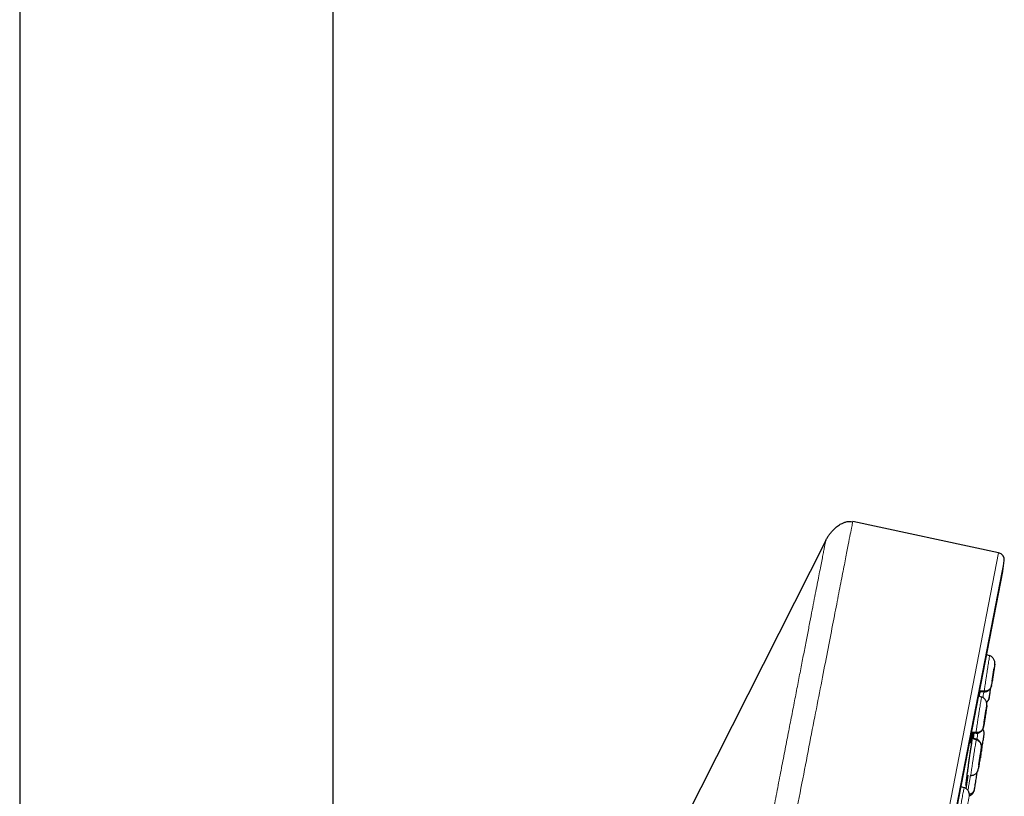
# Model space of a CAD drawing. Header units: millimetres. Extents: x 8 to 2236, y 12 to 2208.
# Tile 163 of 165: x 1586 to 1655, y 1907 to 1961. Entities that reach past the tile are written whole.
import ezdxf

# ---------------------------------------------------------------- set-up
doc = ezdxf.new("R2010")
doc.units = ezdxf.units.MM

msp = doc.modelspace()

# ---------------------------------------------------------------- linework, layer by layer
at = {"color": 7, "linetype": 'Continuous', "lineweight": 30}
for p, q in [((1607.666, 1718.676), (1607.666, 2046.347)), ((1585.766, 2045.254), (1585.766, 1718.676)), ((1654.142, 1923.613), (1643.951, 1925.779)), ((1642.067, 1924.473), (1609.05, 1859.179)), ((1636.98, 1832.472), (1654.439, 1922.291)), ((1653.512, 1916.418), (1653.31, 1916.484)), ((1653.511, 1916.412), (1653.512, 1916.419)), ((1653.824, 1915.526), (1653.823, 1915.515)), ((1652.787, 1913.583), (1652.834, 1913.925)), ((1652.815, 1913.926), (1653.129, 1913.904)), ((1653.132, 1913.934), (1652.819, 1913.957)), ((1652.956, 1913.528), (1652.749, 1913.595)), ((1652.772, 1913.588), (1652.796, 1913.775)), ((1652.955, 1913.522), (1652.957, 1913.528)), ((1653.13, 1913.91), (1653.129, 1913.904)), ((1653.267, 1912.636), (1653.267, 1912.625)), ((1653.315, 1912.93), (1653.317, 1912.958)), ((1652.58, 1910.546), (1652.181, 1910.674)), ((1652.589, 1910.581), (1652.188, 1910.711)), ((1652.252, 1911.037), (1652.567, 1911.015)), ((1652.566, 1911.046), (1652.258, 1911.068)), ((1652.382, 1910.649), (1652.435, 1911.024)), ((1652.568, 1911.021), (1652.566, 1911.015)), ((1652.764, 1908.803), (1652.761, 1908.79)), ((1651.878, 1907.129), (1652.016, 1908.079)), ((1651.738, 1907.197), (1651.519, 1907.268)), ((1651.737, 1907.191), (1651.74, 1907.197)), ((1652.097, 1906.6), (1652.1, 1906.655))]:
    msp.add_line(p, q, dxfattribs=at)
at = {"color": 252, "linetype": 'Continuous', "lineweight": 0}
for p, q in [((1636.21, 1831.358), (1654.142, 1923.613)), ((1654.534, 1923.063), (1636.779, 1831.721)), ((1636.972, 1832.438), (1654.445, 1922.326)), ((1652.729, 1908.564), (1652.717, 1908.498))]:
    msp.add_line(p, q, dxfattribs=at)
at = {"color": 7, "linetype": 'Continuous', "lineweight": 30}
for centre, radius, start, end in [((1654.038, 1923.124), 0.5, 353.09486, 78), ((1007.704, 2001.397), 651.556, 353.029522, 353.094856), ((1653.948, 1922.387), 0.5, 349, 353.02952)]:
    msp.add_arc(centre, radius, start, end, dxfattribs=at)
at = {"color": 252, "linetype": 'Continuous', "lineweight": 0}
for points, knots in [([(1643.951, 1925.779), (1643.946, 1925.757), (1643.938, 1925.712), (1643.868, 1925.351), (1643.756, 1924.777), (1643.599, 1923.971), (1643.4, 1922.943), (1643.157, 1921.697), (1642.874, 1920.24), (1642.551, 1918.578), (1642.19, 1916.72), (1641.793, 1914.676), (1641.361, 1912.455), (1640.897, 1910.069), (1640.403, 1907.529), (1639.882, 1904.849), (1639.337, 1902.042), (1638.769, 1899.121), (1638.182, 1896.102), (1637.579, 1893), (1636.963, 1889.83), (1636.337, 1886.608), (1635.703, 1883.35), (1635.066, 1880.073), (1634.429, 1876.793), (1633.794, 1873.526), (1633.165, 1870.289), (1632.544, 1867.098), (1631.936, 1863.969), (1631.343, 1860.918), (1630.768, 1857.96), (1630.214, 1855.109), (1629.684, 1852.381), (1629.18, 1849.789), (1628.705, 1847.345), (1628.261, 1845.062), (1627.851, 1842.952), (1627.476, 1841.025), (1627.139, 1839.29), (1626.842, 1837.76), (1626.582, 1836.424), (1626.444, 1835.716), (1626.376, 1835.362)], [0, 0, 0, 0, 0.025, 0.05, 0.075, 0.1, 0.125, 0.15, 0.175, 0.2, 0.225, 0.25, 0.275, 0.3, 0.325, 0.35, 0.375, 0.4, 0.425, 0.45, 0.475, 0.5, 0.525, 0.55, 0.575, 0.6, 0.625, 0.65, 0.675, 0.7, 0.725, 0.75, 0.775, 0.8, 0.825, 0.85, 0.875, 0.9, 0.925, 0.95, 0.975, 1, 1, 1, 1]), ([(1624.919, 1836.252), (1624.957, 1836.449), (1625.033, 1836.842), (1625.165, 1837.515), (1625.307, 1838.246), (1625.462, 1839.042), (1625.627, 1839.894), (1625.803, 1840.8), (1625.989, 1841.758), (1626.186, 1842.771), (1626.394, 1843.844), (1626.615, 1844.979), (1626.847, 1846.174), (1627.089, 1847.42), (1627.341, 1848.715), (1627.6, 1850.05), (1627.867, 1851.421), (1628.14, 1852.826), (1628.421, 1854.27), (1628.71, 1855.76), (1629.009, 1857.296), (1629.316, 1858.875), (1629.629, 1860.485), (1629.948, 1862.126), (1630.27, 1863.785), (1630.596, 1865.458), (1630.923, 1867.142), (1631.254, 1868.846), (1631.591, 1870.577), (1631.932, 1872.333), (1632.278, 1874.111), (1632.625, 1875.898), (1632.973, 1877.689), (1633.32, 1879.472), (1633.664, 1881.244), (1634.006, 1883.001), (1634.346, 1884.751), (1634.686, 1886.502), (1635.026, 1888.25), (1635.365, 1889.994), (1635.7, 1891.719), (1636.032, 1893.424), (1636.357, 1895.097), (1636.675, 1896.735), (1636.987, 1898.337), (1637.293, 1899.912), (1637.595, 1901.465), (1637.892, 1902.993), (1638.184, 1904.495), (1638.468, 1905.958), (1638.744, 1907.379), (1639.01, 1908.747), (1639.266, 1910.063), (1639.511, 1911.323), (1639.747, 1912.536), (1639.974, 1913.706), (1640.193, 1914.831), (1640.402, 1915.907), (1640.6, 1916.927), (1640.787, 1917.888), (1640.961, 1918.783), (1641.122, 1919.612), (1641.27, 1920.375), (1641.407, 1921.075), (1641.531, 1921.716), (1641.643, 1922.294), (1641.743, 1922.808), (1641.83, 1923.254), (1641.904, 1923.632), (1641.963, 1923.94), (1642.01, 1924.178), (1642.043, 1924.347), (1642.063, 1924.454), (1642.066, 1924.467), (1642.067, 1924.473)], [0, 0, 0, 0, 0.013945, 0.02789, 0.041835, 0.055781, 0.069728, 0.083426, 0.097126, 0.110826, 0.124528, 0.138481, 0.152437, 0.166395, 0.180356, 0.194319, 0.208035, 0.221754, 0.235476, 0.249202, 0.263181, 0.277165, 0.291153, 0.305146, 0.319147, 0.332905, 0.346672, 0.360448, 0.374234, 0.388281, 0.402337, 0.416398, 0.430461, 0.444524, 0.458331, 0.472132, 0.485923, 0.499702, 0.513718, 0.527724, 0.541722, 0.555714, 0.569704, 0.583443, 0.597184, 0.610928, 0.624677, 0.638684, 0.652696, 0.666713, 0.680732, 0.694752, 0.708523, 0.722296, 0.73607, 0.749845, 0.763872, 0.777899, 0.791927, 0.805955, 0.819984, 0.833763, 0.847543, 0.861323, 0.875104, 0.88909, 0.903078, 0.917066, 0.931055, 0.945045, 0.958784, 0.972523, 0.986262, 1, 1, 1, 1]), ([(1653.132, 1913.934), (1653.136, 1913.957), (1653.142, 1914.003), (1653.16, 1914.131), (1653.184, 1914.294), (1653.214, 1914.49), (1653.247, 1914.713), (1653.283, 1914.953), (1653.321, 1915.2), (1653.359, 1915.446), (1653.395, 1915.682), (1653.428, 1915.898), (1653.458, 1916.085), (1653.482, 1916.237), (1653.499, 1916.345), (1653.509, 1916.405), (1653.51, 1916.411), (1653.511, 1916.412)], [0, 0, 0, 0, 0.069144, 0.138191, 0.207269, 0.276323, 0.345368, 0.414355, 0.483308, 0.55235, 0.621391, 0.690339, 0.759326, 0.828371, 0.897425, 0.966504, 1, 1, 1, 1]), ([(1653.642, 1914.333), (1653.645, 1914.353), (1653.65, 1914.393), (1653.668, 1914.513), (1653.691, 1914.668), (1653.718, 1914.851), (1653.749, 1915.05), (1653.779, 1915.251), (1653.808, 1915.44), (1653.834, 1915.604), (1653.854, 1915.732), (1653.867, 1915.815), (1653.874, 1915.851), (1653.871, 1915.831), (1653.87, 1915.821)], [0, 0, 0, 0, 0.083336, 0.166669, 0.250003, 0.333337, 0.416668, 0.499999, 0.583332, 0.66666, 0.749995, 0.83333, 0.916665, 1, 1, 1, 1]), ([(1653.129, 1913.904), (1653.129, 1913.903), (1653.127, 1913.895), (1653.13, 1913.916), (1653.132, 1913.934)], [0, 0, 0, 0, 0.124882, 1, 1, 1, 1]), ([(1653.665, 1914.472), (1653.663, 1914.457), (1653.654, 1914.398), (1653.644, 1914.34), (1653.638, 1914.302), (1653.641, 1914.322), (1653.642, 1914.333)], [0, 0, 0, 0, 0.101827, 0.401216, 0.700603, 1, 1, 1, 1]), ([(1652.566, 1911.046), (1652.568, 1911.069), (1652.573, 1911.115), (1652.589, 1911.243), (1652.612, 1911.406), (1652.64, 1911.603), (1652.673, 1911.826), (1652.709, 1912.066), (1652.748, 1912.313), (1652.787, 1912.559), (1652.825, 1912.794), (1652.86, 1913.01), (1652.892, 1913.197), (1652.919, 1913.348), (1652.939, 1913.456), (1652.951, 1913.515), (1652.954, 1913.52), (1652.955, 1913.522)], [0, 0, 0, 0, 0.069129, 0.138163, 0.207227, 0.276268, 0.345299, 0.414273, 0.483212, 0.552242, 0.621268, 0.690202, 0.759174, 0.828206, 0.897246, 0.966312, 1, 1, 1, 1]), ([(1653.045, 1913.493), (1653.054, 1913.547), (1653.072, 1913.664), (1653.095, 1913.81), (1653.109, 1913.899), (1653.111, 1913.91)], [0, 0, 0, 0, 0.428789, 0.934903, 1, 1, 1, 1]), ([(1653.079, 1911.444), (1653.081, 1911.464), (1653.085, 1911.504), (1653.101, 1911.625), (1653.123, 1911.78), (1653.15, 1911.963), (1653.181, 1912.162), (1653.212, 1912.363), (1653.243, 1912.551), (1653.27, 1912.715), (1653.293, 1912.843), (1653.308, 1912.925), (1653.317, 1912.961), (1653.316, 1912.94), (1653.315, 1912.93)], [0, 0, 0, 0, 0.083333, 0.166663, 0.249999, 0.333335, 0.416669, 0.499998, 0.58333, 0.666662, 0.749996, 0.83333, 0.916664, 1, 1, 1, 1]), ([(1652.2, 1908.068), (1652.2, 1908.069), (1652.199, 1908.072), (1652.206, 1908.133), (1652.22, 1908.238), (1652.241, 1908.387), (1652.268, 1908.572), (1652.3, 1908.786), (1652.335, 1909.02), (1652.372, 1909.266), (1652.411, 1909.513), (1652.449, 1909.754), (1652.485, 1909.978), (1652.517, 1910.177), (1652.544, 1910.343), (1652.567, 1910.474), (1652.576, 1910.522), (1652.58, 1910.546)], [0, 0, 0, 0, 0.0528318, 0.1205281, 0.1882006, 0.2558641, 0.3234708, 0.391042, 0.4587021, 0.5263621, 0.5939331, 0.6615399, 0.7292037, 0.7968763, 0.8645728, 0.9322398, 1, 1, 1, 1]), ([(1652.566, 1911.015), (1652.566, 1911.014), (1652.563, 1911.007), (1652.565, 1911.028), (1652.566, 1911.046)], [0, 0, 0, 0, 0.130577, 1, 1, 1, 1]), ([(1652.58, 1910.546), (1652.584, 1910.565), (1652.589, 1910.588), (1652.588, 1910.581), (1652.588, 1910.579)], [0, 0, 0, 0, 0.811299, 1, 1, 1, 1]), ([(1652.627, 1910.569), (1652.638, 1910.643), (1652.661, 1910.796), (1652.684, 1910.948), (1652.694, 1911.014), (1652.696, 1911.021)], [0, 0, 0, 0, 0.460974, 0.941186, 1, 1, 1, 1]), ([(1652.188, 1910.43), (1652.183, 1910.403), (1652.17, 1910.343), (1652.159, 1910.311), (1652.154, 1910.329), (1652.154, 1910.367), (1652.157, 1910.412), (1652.158, 1910.417)], [0, 0, 0, 0, 0.206711, 0.461545, 0.716381, 0.971373, 1, 1, 1, 1]), ([(1652.717, 1908.498), (1652.715, 1908.487), (1652.71, 1908.465), (1652.713, 1908.498), (1652.724, 1908.578), (1652.742, 1908.704), (1652.765, 1908.866), (1652.794, 1909.054), (1652.824, 1909.254), (1652.856, 1909.453), (1652.885, 1909.638), (1652.91, 1909.795), (1652.931, 1909.917), (1652.939, 1909.959), (1652.943, 1909.98)], [0, 0, 0, 0, 0.083336, 0.16667, 0.250005, 0.333339, 0.416673, 0.500003, 0.583336, 0.666668, 0.750003, 0.833337, 0.916667, 1, 1, 1, 1]), ([(1652.001, 1907.003), (1652.01, 1907.06), (1652.03, 1907.178), (1652.065, 1907.392), (1652.103, 1907.628), (1652.14, 1907.861), (1652.163, 1908.01), (1652.173, 1908.077)], [0, 0, 0, 0, 0.19577, 0.406237, 0.616677, 0.82694, 1, 1, 1, 1]), ([(1651.328, 1904.719), (1651.33, 1904.742), (1651.333, 1904.788), (1651.348, 1904.917), (1651.369, 1905.08), (1651.397, 1905.277), (1651.431, 1905.5), (1651.468, 1905.739), (1651.508, 1905.987), (1651.549, 1906.232), (1651.59, 1906.467), (1651.629, 1906.682), (1651.663, 1906.868), (1651.693, 1907.019), (1651.717, 1907.126), (1651.732, 1907.185), (1651.736, 1907.19), (1651.737, 1907.191)], [0, 0, 0, 0, 0.069115, 0.138137, 0.207189, 0.276216, 0.345235, 0.414196, 0.483122, 0.552139, 0.621153, 0.690074, 0.759033, 0.828052, 0.897079, 0.966132, 1, 1, 1, 1]), ([(1651.869, 1907.39), (1651.866, 1907.376), (1651.859, 1907.348), (1651.857, 1907.352), (1651.86, 1907.38), (1651.86, 1907.383)], [0, 0, 0, 0, 0.437772, 0.929489, 1, 1, 1, 1]), ([(1651.845, 1905.116), (1651.847, 1905.136), (1651.85, 1905.177), (1651.865, 1905.297), (1651.887, 1905.452), (1651.915, 1905.636), (1651.946, 1905.834), (1651.98, 1906.035), (1652.012, 1906.223), (1652.042, 1906.386), (1652.067, 1906.514), (1652.085, 1906.596), (1652.096, 1906.63), (1652.096, 1906.61), (1652.097, 1906.6)], [0, 0, 0, 0, 0.0833343, 0.1666658, 0.2499986, 0.3333295, 0.4166651, 0.5000003, 0.5833328, 0.6666635, 0.7499997, 0.833335, 0.9166655, 1, 1, 1, 1])]:
    msp.add_open_spline(points, degree=3, knots=knots, dxfattribs=at)
at = {"color": 7, "linetype": 'Continuous', "lineweight": 30}
for points, knots in [([(1642.067, 1924.473), (1642.105, 1924.544), (1642.182, 1924.685), (1642.32, 1924.885), (1642.473, 1925.076), (1642.659, 1925.273), (1642.842, 1925.431), (1643.015, 1925.553), (1643.168, 1925.644), (1643.346, 1925.726), (1643.546, 1925.783), (1643.751, 1925.806), (1643.883, 1925.787), (1643.95, 1925.777)], [0, 0, 0, 0, 0.098352, 0.197437, 0.298584, 0.400392, 0.529819, 0.595558, 0.661689, 0.748205, 0.836566, 0.916714, 1, 1, 1, 1]), ([(1653.871, 1915.827), (1653.873, 1915.846), (1653.877, 1915.881), (1653.878, 1915.927), (1653.875, 1915.966), (1653.87, 1915.999), (1653.86, 1916.045), (1653.839, 1916.112), (1653.796, 1916.195), (1653.741, 1916.27), (1653.675, 1916.335), (1653.598, 1916.389), (1653.541, 1916.411), (1653.512, 1916.422)], [0, 0, 0, 0, 0.096959, 0.18718, 0.261423, 0.291972, 0.320631, 0.434412, 0.548091, 0.661755, 0.775087, 0.887714, 1, 1, 1, 1]), ([(1653.87, 1915.821), (1653.867, 1915.801), (1653.861, 1915.761), (1653.843, 1915.641), (1653.82, 1915.486), (1653.793, 1915.302), (1653.762, 1915.103), (1653.732, 1914.902), (1653.703, 1914.715), (1653.68, 1914.565), (1653.669, 1914.498), (1653.665, 1914.472)], [0, 0, 0, 0, 0.1154746, 0.2309458, 0.3464244, 0.4619026, 0.5773796, 0.6928504, 0.808324, 0.9237987, 1, 1, 1, 1]), ([(1653.689, 1914.639), (1653.69, 1914.647), (1653.692, 1914.663), (1653.699, 1914.71), (1653.708, 1914.769), (1653.718, 1914.839), (1653.73, 1914.918), (1653.743, 1915.003), (1653.756, 1915.091), (1653.77, 1915.178), (1653.782, 1915.262), (1653.794, 1915.338), (1653.805, 1915.404), (1653.813, 1915.458), (1653.819, 1915.497), (1653.823, 1915.519), (1653.823, 1915.522), (1653.824, 1915.522)], [0, 0, 0, 0, 0.069065, 0.137974, 0.20708, 0.276273, 0.345285, 0.413997, 0.482674, 0.551496, 0.620315, 0.688984, 0.75769, 0.8267, 0.895893, 0.965001, 1, 1, 1, 1]), ([(1653.823, 1915.515), (1653.822, 1915.507), (1653.819, 1915.49), (1653.813, 1915.443), (1653.804, 1915.385), (1653.793, 1915.314), (1653.781, 1915.235), (1653.769, 1915.15), (1653.755, 1915.062), (1653.742, 1914.975), (1653.729, 1914.891), (1653.717, 1914.815), (1653.707, 1914.749), (1653.699, 1914.696), (1653.692, 1914.655), (1653.69, 1914.642), (1653.689, 1914.635)], [0, 0, 0, 0, 0.07157, 0.142978, 0.214591, 0.286294, 0.35781, 0.429014, 0.500182, 0.571499, 0.642814, 0.713973, 0.785171, 0.856684, 0.928386, 1, 1, 1, 1]), ([(1653.688, 1914.631), (1653.688, 1914.629), (1653.687, 1914.624), (1653.688, 1914.633), (1653.689, 1914.639)], [0, 0, 0, 0, 0.330193, 1, 1, 1, 1]), ([(1652.831, 1913.925), (1652.829, 1913.91), (1652.815, 1913.807), (1652.799, 1913.69), (1652.787, 1913.606), (1652.784, 1913.584)], [0, 0, 0, 0, 0.112795, 0.762035, 1, 1, 1, 1]), ([(1653.128, 1913.9), (1653.155, 1913.9), (1653.208, 1913.899), (1653.287, 1913.914), (1653.362, 1913.94), (1653.433, 1913.98), (1653.482, 1914.019), (1653.515, 1914.054), (1653.533, 1914.074), (1653.551, 1914.097), (1653.576, 1914.134), (1653.602, 1914.186), (1653.629, 1914.27), (1653.647, 1914.358), (1653.659, 1914.437), (1653.663, 1914.461)], [0, 0, 0, 0, 0.072206, 0.144253, 0.216233, 0.287774, 0.361586, 0.397384, 0.415851, 0.435781, 0.484153, 0.583584, 0.71024, 0.908006, 1, 1, 1, 1]), ([(1653.642, 1914.333), (1653.636, 1914.304), (1653.624, 1914.246), (1653.585, 1914.166), (1653.533, 1914.094), (1653.469, 1914.033), (1653.395, 1913.984), (1653.311, 1913.951), (1653.223, 1913.932), (1653.163, 1913.933), (1653.132, 1913.934)], [0, 0, 0, 0, 0.126031, 0.251409, 0.376315, 0.500747, 0.624927, 0.749393, 0.874381, 1, 1, 1, 1]), ([(1653.499, 1913.558), (1653.499, 1913.561), (1653.504, 1913.587), (1653.519, 1913.68), (1653.543, 1913.831), (1653.57, 1914.004), (1653.589, 1914.125), (1653.597, 1914.179)], [0, 0, 0, 0, 0.033854, 0.286738, 0.53962, 0.792502, 1, 1, 1, 1]), ([(1653.319, 1912.958), (1653.32, 1912.976), (1653.323, 1913.01), (1653.321, 1913.055), (1653.316, 1913.1), (1653.303, 1913.163), (1653.278, 1913.235), (1653.235, 1913.314), (1653.181, 1913.386), (1653.115, 1913.448), (1653.041, 1913.499), (1652.986, 1913.521), (1652.958, 1913.532)], [0, 0, 0, 0, 0.09616, 0.184367, 0.255381, 0.314515, 0.429442, 0.544252, 0.658859, 0.77302, 0.886577, 1, 1, 1, 1]), ([(1653.483, 1913.48), (1653.479, 1913.457), (1653.468, 1913.405), (1653.431, 1913.331), (1653.38, 1913.26), (1653.332, 1913.211), (1653.3, 1913.191), (1653.293, 1913.186)], [0, 0, 0, 0, 0.195487, 0.441189, 0.685727, 0.929224, 1, 1, 1, 1]), ([(1653.3, 1913.165), (1653.301, 1913.166), (1653.327, 1913.183), (1653.369, 1913.229), (1653.415, 1913.289), (1653.444, 1913.346), (1653.461, 1913.387), (1653.475, 1913.43), (1653.482, 1913.464), (1653.485, 1913.482)], [0, 0, 0, 0, 0.012182, 0.21542, 0.420621, 0.528105, 0.661394, 0.824255, 1, 1, 1, 1]), ([(1653.485, 1913.48), (1653.487, 1913.491), (1653.49, 1913.508), (1653.495, 1913.537), (1653.496, 1913.545)], [0, 0, 0, 0, 0.734235, 1, 1, 1, 1]), ([(1653.315, 1912.93), (1653.313, 1912.91), (1653.309, 1912.87), (1653.293, 1912.75), (1653.271, 1912.594), (1653.243, 1912.411), (1653.213, 1912.212), (1653.181, 1912.011), (1653.151, 1911.823), (1653.124, 1911.659), (1653.101, 1911.531), (1653.086, 1911.449), (1653.077, 1911.413), (1653.078, 1911.434), (1653.079, 1911.444)], [0, 0, 0, 0, 0.083333, 0.166663, 0.249999, 0.333334, 0.416669, 0.499998, 0.58333, 0.666662, 0.749996, 0.83333, 0.916664, 1, 1, 1, 1]), ([(1653.127, 1911.749), (1653.128, 1911.758), (1653.13, 1911.774), (1653.136, 1911.821), (1653.144, 1911.88), (1653.154, 1911.95), (1653.166, 1912.029), (1653.179, 1912.114), (1653.192, 1912.202), (1653.206, 1912.29), (1653.22, 1912.373), (1653.232, 1912.449), (1653.243, 1912.515), (1653.253, 1912.568), (1653.26, 1912.607), (1653.265, 1912.629), (1653.266, 1912.632), (1653.266, 1912.632)], [0, 0, 0, 0, 0.0690523, 0.1379518, 0.2070477, 0.2762278, 0.345225, 0.4139221, 0.4825852, 0.5513937, 0.6201968, 0.6888479, 0.7575351, 0.8265286, 0.8957094, 0.9648069, 1, 1, 1, 1]), ([(1653.267, 1912.625), (1653.266, 1912.616), (1653.264, 1912.6), (1653.258, 1912.553), (1653.25, 1912.494), (1653.24, 1912.423), (1653.228, 1912.345), (1653.215, 1912.26), (1653.202, 1912.172), (1653.188, 1912.084), (1653.175, 1912.001), (1653.162, 1911.925), (1653.151, 1911.859), (1653.142, 1911.806), (1653.134, 1911.766), (1653.131, 1911.752), (1653.129, 1911.745)], [0, 0, 0, 0, 0.071572, 0.142984, 0.214601, 0.286304, 0.357819, 0.429022, 0.50019, 0.571508, 0.64282, 0.713975, 0.785168, 0.856678, 0.928382, 1, 1, 1, 1]), ([(1653.295, 1912.77), (1653.295, 1912.77), (1653.3, 1912.804), (1653.307, 1912.857), (1653.316, 1912.925), (1653.318, 1912.951), (1653.319, 1912.963)], [0, 0, 0, 0, 0.0045799, 0.3355583, 0.6668846, 1, 1, 1, 1]), ([(1652.565, 1911.011), (1652.592, 1911.011), (1652.645, 1911.01), (1652.723, 1911.024), (1652.798, 1911.05), (1652.868, 1911.089), (1652.918, 1911.129), (1652.956, 1911.168), (1652.984, 1911.201), (1653.013, 1911.243), (1653.04, 1911.296), (1653.07, 1911.38), (1653.093, 1911.481), (1653.109, 1911.574), (1653.115, 1911.612)], [0, 0, 0, 0, 0.068686, 0.137488, 0.206405, 0.274392, 0.343568, 0.377662, 0.414527, 0.46102, 0.556224, 0.677365, 0.866791, 1, 1, 1, 1]), ([(1653.079, 1911.444), (1653.072, 1911.415), (1653.06, 1911.357), (1653.02, 1911.277), (1652.969, 1911.206), (1652.904, 1911.144), (1652.829, 1911.096), (1652.745, 1911.063), (1652.657, 1911.044), (1652.596, 1911.045), (1652.566, 1911.046)], [0, 0, 0, 0, 0.125649, 0.250917, 0.375902, 0.500518, 0.624911, 0.749544, 0.874569, 1, 1, 1, 1]), ([(1653.116, 1910.847), (1653.119, 1910.87), (1653.127, 1910.924), (1653.131, 1911.011), (1653.117, 1911.114), (1653.084, 1911.209), (1653.05, 1911.263), (1653.035, 1911.287)], [0, 0, 0, 0, 0.202683, 0.46508, 0.676342, 0.854607, 1, 1, 1, 1]), ([(1653.128, 1911.742), (1653.128, 1911.74), (1653.126, 1911.735), (1653.127, 1911.744), (1653.127, 1911.749)], [0, 0, 0, 0, 0.331539, 1, 1, 1, 1]), ([(1651.965, 1908.238), (1651.975, 1908.313), (1651.998, 1908.48), (1652.037, 1908.764), (1652.081, 1909.078), (1652.127, 1909.398), (1652.173, 1909.713), (1652.217, 1910.014), (1652.259, 1910.294), (1652.297, 1910.543), (1652.33, 1910.754), (1652.357, 1910.923), (1652.37, 1910.994), (1652.376, 1911.029)], [0, 0, 0, 0, 0.075995, 0.169051, 0.262108, 0.355211, 0.448314, 0.541382, 0.63445, 0.727417, 0.820384, 0.913228, 1, 1, 1, 1]), ([(1652.158, 1910.417), (1652.16, 1910.448), (1652.164, 1910.513), (1652.175, 1910.62), (1652.181, 1910.674)], [0, 0, 0, 0, 0.4947417, 1, 1, 1, 1]), ([(1652.292, 1911.035), (1652.29, 1911.023), (1652.275, 1910.923), (1652.249, 1910.767), (1652.217, 1910.581), (1652.197, 1910.47), (1652.19, 1910.436), (1652.188, 1910.43)], [0, 0, 0, 0, 0.040894, 0.341787, 0.642677, 0.943131, 1, 1, 1, 1]), ([(1652.391, 1911.028), (1652.39, 1911.018), (1652.386, 1910.981), (1652.372, 1910.862), (1652.357, 1910.742), (1652.347, 1910.664), (1652.347, 1910.659)], [0, 0, 0, 0, 0.141555, 0.556453, 0.971353, 1, 1, 1, 1]), ([(1652.943, 1909.98), (1652.945, 1910.01), (1652.951, 1910.069), (1652.938, 1910.159), (1652.911, 1910.245), (1652.869, 1910.327), (1652.813, 1910.4), (1652.744, 1910.462), (1652.667, 1910.513), (1652.609, 1910.535), (1652.58, 1910.546)], [0, 0, 0, 0, 0.123777, 0.248411, 0.373764, 0.499411, 0.625026, 0.750524, 0.875613, 1, 1, 1, 1]), ([(1652.898, 1909.642), (1652.901, 1909.664), (1652.915, 1909.756), (1652.934, 1909.899), (1652.945, 1910.038), (1652.944, 1910.136), (1652.936, 1910.205), (1652.922, 1910.258), (1652.905, 1910.302), (1652.886, 1910.339), (1652.864, 1910.375), (1652.832, 1910.419), (1652.79, 1910.465), (1652.729, 1910.516), (1652.662, 1910.557), (1652.613, 1910.575), (1652.589, 1910.584)], [0, 0, 0, 0, 0.052811, 0.222057, 0.380802, 0.47764, 0.563923, 0.636486, 0.680354, 0.715204, 0.744653, 0.772879, 0.83051, 0.887051, 0.943348, 1, 1, 1, 1]), ([(1652.897, 1909.416), (1652.897, 1909.418), (1652.899, 1909.432), (1652.911, 1909.507), (1652.931, 1909.637), (1652.957, 1909.806), (1652.987, 1909.997), (1653.017, 1910.198), (1653.048, 1910.395), (1653.075, 1910.577), (1653.098, 1910.724), (1653.111, 1910.811), (1653.114, 1910.833), (1653.114, 1910.834)], [0, 0, 0, 0, 0.0169833, 0.1255498, 0.2341168, 0.3426838, 0.4512504, 0.559811, 0.668376, 0.7769405, 0.8855072, 0.9940757, 1, 1, 1, 1]), ([(1652.156, 1910.371), (1652.156, 1910.371), (1652.156, 1910.37), (1652.156, 1910.379), (1652.157, 1910.397), (1652.158, 1910.418), (1652.159, 1910.43)], [0, 0, 0, 0, 0.097286, 0.3398892, 0.646272, 1, 1, 1, 1]), ([(1652.943, 1909.98), (1652.945, 1909.991), (1652.95, 1910.013), (1652.946, 1909.98), (1652.936, 1909.9), (1652.918, 1909.774), (1652.894, 1909.612), (1652.866, 1909.424), (1652.835, 1909.224), (1652.804, 1909.025), (1652.775, 1908.839), (1652.75, 1908.686), (1652.734, 1908.592), (1652.729, 1908.566), (1652.729, 1908.564)], [0, 0, 0, 0, 0.090112, 0.180222, 0.270336, 0.36045, 0.450562, 0.540675, 0.630783, 0.720897, 0.811011, 0.901125, 0.991239, 1, 1, 1, 1]), ([(1652.761, 1908.793), (1652.761, 1908.794), (1652.761, 1908.796), (1652.763, 1908.817), (1652.768, 1908.855), (1652.776, 1908.907), (1652.785, 1908.972), (1652.796, 1909.048), (1652.809, 1909.131), (1652.822, 1909.218), (1652.836, 1909.306), (1652.849, 1909.391), (1652.862, 1909.471), (1652.873, 1909.542), (1652.883, 1909.602), (1652.891, 1909.649), (1652.895, 1909.667), (1652.896, 1909.675)], [0, 0, 0, 0, 0.0323, 0.101599, 0.170985, 0.24019, 0.309092, 0.377958, 0.446971, 0.515984, 0.584849, 0.653752, 0.722957, 0.792343, 0.861643, 0.930743, 1, 1, 1, 1]), ([(1652.899, 1909.682), (1652.898, 1909.675), (1652.897, 1909.662), (1652.892, 1909.623), (1652.884, 1909.571), (1652.875, 1909.506), (1652.863, 1909.43), (1652.851, 1909.347), (1652.838, 1909.26), (1652.824, 1909.172), (1652.811, 1909.087), (1652.798, 1909.007), (1652.786, 1908.936), (1652.777, 1908.876), (1652.768, 1908.829), (1652.765, 1908.811), (1652.764, 1908.803)], [0, 0, 0, 0, 0.071613, 0.143315, 0.21483, 0.286032, 0.357196, 0.428513, 0.499829, 0.570994, 0.642196, 0.713711, 0.785413, 0.857025, 0.928432, 1, 1, 1, 1]), ([(1652.886, 1909.363), (1652.881, 1909.34), (1652.871, 1909.29), (1652.847, 1909.244), (1652.834, 1909.219)], [0, 0, 0, 0, 0.459998, 1, 1, 1, 1]), ([(1652.888, 1909.363), (1652.889, 1909.369), (1652.89, 1909.376), (1652.894, 1909.398), (1652.894, 1909.403)], [0, 0, 0, 0, 0.813999, 1, 1, 1, 1]), ([(1652.896, 1909.675), (1652.898, 1909.681), (1652.899, 1909.691), (1652.899, 1909.686), (1652.899, 1909.685)], [0, 0, 0, 0, 0.650955, 1, 1, 1, 1]), ([(1652.2, 1908.063), (1652.23, 1908.063), (1652.289, 1908.062), (1652.377, 1908.081), (1652.459, 1908.115), (1652.534, 1908.163), (1652.598, 1908.225), (1652.642, 1908.286), (1652.673, 1908.343), (1652.689, 1908.384), (1652.703, 1908.428), (1652.71, 1908.462), (1652.714, 1908.48)], [0, 0, 0, 0, 0.11275, 0.224877, 0.336495, 0.447733, 0.559322, 0.672081, 0.73158, 0.806738, 0.899545, 1, 1, 1, 1]), ([(1652.714, 1908.478), (1652.716, 1908.491), (1652.72, 1908.509), (1652.725, 1908.541), (1652.727, 1908.551)], [0, 0, 0, 0, 0.702809, 1, 1, 1, 1]), ([(1651.86, 1907.383), (1651.861, 1907.4), (1651.864, 1907.437), (1651.877, 1907.556), (1651.898, 1907.724), (1651.921, 1907.907), (1651.944, 1908.082), (1651.958, 1908.186), (1651.965, 1908.238)], [0, 0, 0, 0, 0.169804, 0.368032, 0.566435, 0.764838, 0.882419, 1, 1, 1, 1]), ([(1651.982, 1908.082), (1651.98, 1908.065), (1651.964, 1907.961), (1651.939, 1907.802), (1651.909, 1907.612), (1651.886, 1907.478), (1651.873, 1907.403), (1651.869, 1907.391), (1651.869, 1907.39)], [0, 0, 0, 0, 0.044316, 0.277016, 0.509715, 0.74212, 0.974524, 1, 1, 1, 1]), ([(1652.488, 1907.28), (1652.491, 1907.298), (1652.501, 1907.36), (1652.525, 1907.503), (1652.556, 1907.695), (1652.587, 1907.898), (1652.617, 1908.09), (1652.637, 1908.228), (1652.645, 1908.286), (1652.647, 1908.297)], [0, 0, 0, 0, 0.068188, 0.246001, 0.423813, 0.60162, 0.779435, 0.957243, 1, 1, 1, 1]), ([(1652.102, 1906.648), (1652.103, 1906.665), (1652.104, 1906.698), (1652.101, 1906.741), (1652.094, 1906.788), (1652.08, 1906.847), (1652.054, 1906.916), (1652.012, 1906.992), (1651.958, 1907.061), (1651.894, 1907.121), (1651.822, 1907.17), (1651.768, 1907.19), (1651.741, 1907.201)], [0, 0, 0, 0, 0.095212, 0.180859, 0.249168, 0.309009, 0.425537, 0.541278, 0.656542, 0.771312, 0.88561, 1, 1, 1, 1]), ([(1651.861, 1907.391), (1651.861, 1907.391), (1651.861, 1907.391), (1651.861, 1907.395), (1651.861, 1907.397)], [0, 0, 0, 0, 0.376661, 1, 1, 1, 1]), ([(1652.451, 1907.08), (1652.446, 1907.058), (1652.436, 1907.009), (1652.4, 1906.938), (1652.349, 1906.87), (1652.286, 1906.812), (1652.212, 1906.768), (1652.149, 1906.741), (1652.11, 1906.735), (1652.101, 1906.733)], [0, 0, 0, 0, 0.131295, 0.29574, 0.459439, 0.622462, 0.785148, 0.94823, 1, 1, 1, 1]), ([(1652.102, 1906.65), (1652.104, 1906.651), (1652.135, 1906.657), (1652.192, 1906.684), (1652.255, 1906.724), (1652.299, 1906.764), (1652.331, 1906.798), (1652.361, 1906.836), (1652.387, 1906.879), (1652.412, 1906.931), (1652.435, 1906.998), (1652.447, 1907.053), (1652.453, 1907.081)], [0, 0, 0, 0, 0.008566, 0.136609, 0.26543, 0.330144, 0.394435, 0.463982, 0.548606, 0.685884, 0.840551, 1, 1, 1, 1]), ([(1652.452, 1907.079), (1652.456, 1907.099), (1652.462, 1907.128), (1652.47, 1907.173), (1652.472, 1907.189)], [0, 0, 0, 0, 0.653605, 1, 1, 1, 1]), ([(1652.472, 1907.189), (1652.474, 1907.201), (1652.479, 1907.225), (1652.484, 1907.256), (1652.486, 1907.27)], [0, 0, 0, 0, 0.524752, 1, 1, 1, 1])]:
    msp.add_open_spline(points, degree=3, knots=knots, dxfattribs=at)

doc.saveas('drawing.dxf')
